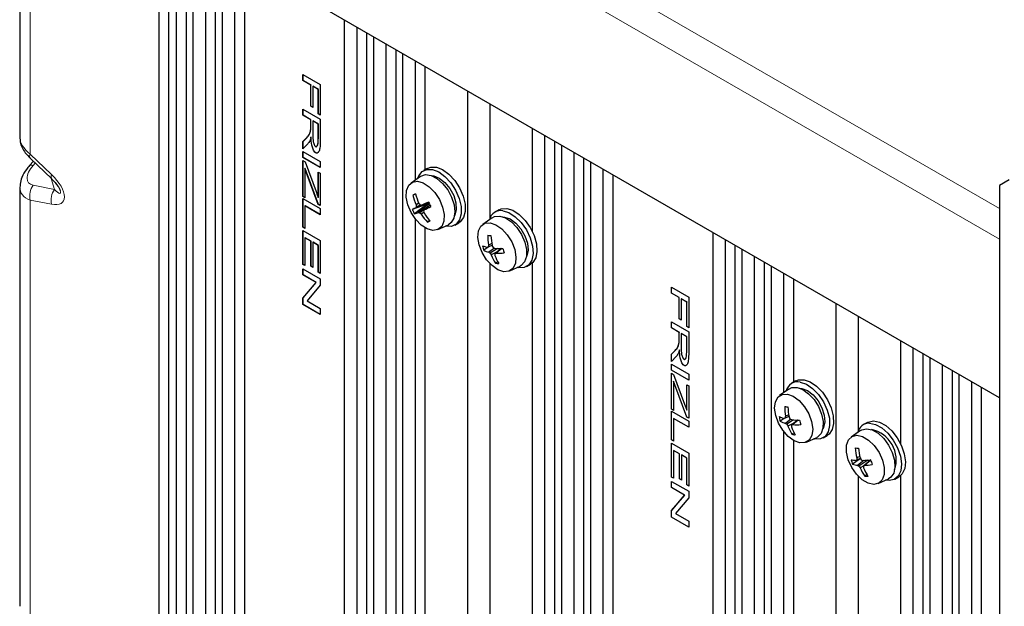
# Paper-space layout 'Blatt2' of a CAD drawing. Header units: millimetres. Extents: x 5 to 418, y 2 to 292.
# Tile 52 of 58: x 232 to 279, y 198 to 226. Entities that reach past the tile are written whole.
import ezdxf

# ---------------------------------------------------------------- set-up
doc = ezdxf.new("R2010")
doc.units = ezdxf.units.MM

psp = doc.layouts.new('Blatt2')

# ---------------------------------------------------------------- linework, layer by layer
at = {"color": 7, "linetype": 'Continuous', "lineweight": 25}
for p, q in [((232.235, 245.842), (232.235, 220.207)), ((239.323, 241.351), (239.323, 99.545)), ((238.852, 241.079), (238.852, 99.273)), ((278.921, 207.822), (239.323, 230.681)), ((239.7, 128.383), (239.7, 230.464)), ((240.172, 126.953), (240.172, 230.191)), ((240.501, 126.763), (240.501, 230.001)), ((241.091, 127.58), (241.091, 229.661)), ((241.562, 126.151), (241.562, 229.389)), ((241.891, 125.961), (241.891, 229.199)), ((242.481, 126.777), (242.481, 228.858)), ((242.953, 125.348), (242.953, 228.586)), ((247.714, 122.599), (247.714, 225.837)), ((248.304, 123.416), (248.304, 225.496)), ((248.776, 121.986), (248.776, 225.224)), ((249.105, 121.796), (249.105, 225.034)), ((249.695, 122.613), (249.695, 224.694)), ((250.166, 121.184), (250.166, 224.422)), ((250.495, 120.994), (250.495, 224.232)), ((251.086, 218.213), (251.086, 223.891)), ((251.557, 218.711), (251.557, 223.619)), ((245.728, 223.246), (246.553, 222.77)), ((245.728, 222.953), (245.728, 223.246)), ((245.73, 222.954), (245.728, 222.953)), ((246.098, 222.739), (245.728, 222.953)), ((245.73, 222.954), (245.73, 223.245)), ((246.1, 222.74), (245.73, 222.954)), ((246.1, 222.74), (246.098, 222.739)), ((246.098, 221.725), (246.098, 222.739)), ((246.1, 221.727), (246.1, 222.74)), ((246.196, 222.685), (246.193, 222.684)), ((246.193, 222.684), (246.193, 221.67)), ((246.458, 222.531), (246.193, 222.684)), ((246.46, 222.533), (246.196, 222.685)), ((246.46, 222.533), (246.458, 222.531)), ((246.458, 221.359), (246.458, 222.531)), ((246.46, 221.36), (246.46, 222.533)), ((246.553, 222.77), (246.553, 221.304)), ((253.583, 119.211), (253.583, 222.449)), ((245.728, 221.592), (246.553, 221.116)), ((245.728, 221.299), (245.728, 221.592)), ((245.73, 221.3), (245.73, 221.591)), ((246.1, 221.727), (246.098, 221.725)), ((246.193, 221.67), (246.098, 221.725)), ((246.193, 221.673), (246.1, 221.727)), ((254.644, 216.397), (254.644, 221.837)), ((245.73, 221.3), (245.728, 221.299)), ((246.098, 221.085), (245.728, 221.299)), ((246.1, 221.087), (245.73, 221.3)), ((246.1, 221.087), (246.098, 221.085)), ((246.098, 220.754), (246.098, 221.085)), ((246.1, 220.755), (246.1, 221.087)), ((246.46, 221.36), (246.458, 221.359)), ((246.553, 221.304), (246.458, 221.359)), ((246.553, 221.307), (246.46, 221.36)), ((246.553, 221.116), (246.553, 220.151)), ((246.097, 220.598), (246.094, 220.597)), ((246.196, 221.032), (246.193, 221.03)), ((246.193, 221.03), (246.193, 220.416)), ((246.458, 220.878), (246.193, 221.03)), ((246.46, 220.879), (246.196, 221.032)), ((246.46, 220.879), (246.458, 220.878)), ((246.458, 220.194), (246.458, 220.878)), ((246.46, 220.195), (246.46, 220.879)), ((256.67, 215.742), (256.67, 220.667)), ((245.728, 220.041), (245.902, 220.226)), ((245.73, 220.042), (245.904, 220.227)), ((246.111, 220.248), (246.109, 220.247)), ((257.26, 118.246), (257.26, 220.326)), ((245.73, 220.042), (245.728, 220.041)), ((245.728, 219.696), (245.728, 220.041)), ((245.956, 219.932), (245.728, 219.696)), ((245.73, 219.698), (245.73, 220.042)), ((257.731, 116.816), (257.731, 220.054)), ((258.06, 116.626), (258.06, 219.864)), ((232.733, 219.24), (233.754, 218.261)), ((245.728, 219.572), (246.553, 219.096)), ((245.728, 219.279), (245.728, 219.572)), ((245.73, 219.28), (245.728, 219.279)), ((246.553, 218.803), (245.728, 219.279)), ((245.73, 219.28), (245.73, 219.571)), ((246.553, 218.806), (245.73, 219.28)), ((246.333, 219.511), (246.33, 219.51)), ((258.651, 117.443), (258.651, 219.524)), ((259.122, 116.013), (259.122, 219.252)), ((232.876, 219.103), (232.697, 218.902)), ((245.728, 219.14), (245.827, 219.083)), ((245.728, 217.418), (245.728, 219.14)), ((245.73, 217.419), (245.73, 219.138)), ((245.825, 218.759), (245.823, 218.758)), ((245.823, 218.758), (245.823, 217.363)), ((245.886, 218.588), (245.823, 218.758)), ((245.888, 218.589), (245.825, 218.759)), ((245.827, 219.083), (246.353, 217.664)), ((246.553, 219.096), (246.553, 218.803)), ((251.655, 218.767), (251.466, 218.658)), ((259.451, 115.824), (259.451, 219.062)), ((260.041, 116.64), (260.041, 218.721)), ((233.759, 218.256), (233.754, 218.261)), ((246.458, 217.045), (245.886, 218.588)), ((246.46, 217.047), (245.888, 218.589)), ((246.458, 218.584), (246.553, 218.529)), ((246.458, 217.381), (246.458, 218.584)), ((246.46, 217.382), (246.46, 218.583)), ((246.553, 218.529), (246.553, 216.99)), ((251.326, 218.383), (250.881, 218.068)), ((260.513, 115.211), (260.513, 218.449)), ((232.235, 217.856), (232.235, 197.889)), ((279.392, 218.22), (278.921, 217.948)), ((278.921, 217.948), (278.921, 76.142)), ((245.73, 217.419), (245.728, 217.418)), ((245.823, 217.363), (245.728, 217.418)), ((245.728, 217.327), (246.553, 216.851)), ((245.728, 215.959), (245.728, 217.327)), ((245.823, 217.366), (245.73, 217.419)), ((245.73, 215.961), (245.73, 217.326)), ((246.46, 217.382), (246.458, 217.381)), ((251.097, 217.541), (250.971, 217.494)), ((245.825, 216.981), (245.823, 216.979)), ((245.823, 216.979), (245.823, 215.905)), ((246.553, 216.558), (245.823, 216.979)), ((246.553, 216.561), (245.825, 216.981)), ((246.46, 217.047), (246.458, 217.045)), ((246.553, 216.99), (246.458, 217.045)), ((246.553, 216.993), (246.46, 217.047)), ((246.553, 216.851), (246.553, 216.558)), ((251.643, 217.067), (250.938, 216.802)), ((251.643, 217.067), (251.048, 216.596)), ((251.73, 217.117), (251.112, 216.889)), ((251.253, 217.1), (251.119, 217.029)), ((251.329, 217.018), (251.139, 216.939)), ((251.749, 217.08), (251.236, 216.658)), ((251.728, 216.969), (251.296, 216.647)), ((251.72, 217.136), (251.382, 217.013)), ((251.783, 217.015), (251.505, 216.782)), ((251.643, 217.067), (251.734, 217.108)), ((251.493, 216.658), (251.361, 216.579)), ((254.744, 216.41), (254.299, 216.095)), ((255.072, 216.794), (254.884, 216.685)), ((245.73, 215.961), (245.728, 215.959)), ((245.823, 215.905), (245.728, 215.959)), ((245.823, 215.907), (245.73, 215.961)), ((251.086, 195.622), (251.086, 216.354)), ((251.557, 196.12), (251.557, 215.93)), ((251.766, 216.283), (251.664, 216.202)), ((252.163, 215.849), (252.658, 216.077)), ((252.966, 216.06), (253.154, 216.169)), ((245.728, 215.808), (246.553, 215.332)), ((245.728, 214.184), (245.728, 215.808)), ((245.73, 214.185), (245.73, 215.807)), ((245.825, 215.461), (245.823, 215.46)), ((245.823, 215.46), (245.823, 214.129)), ((246.109, 215.295), (245.823, 215.46)), ((246.111, 215.296), (245.825, 215.461)), ((265.274, 112.462), (265.274, 215.7)), ((246.111, 215.296), (246.109, 215.295)), ((246.109, 214.098), (246.109, 215.295)), ((246.111, 214.1), (246.111, 215.296)), ((246.206, 215.242), (246.204, 215.24)), ((246.204, 215.24), (246.204, 214.043)), ((246.458, 215.094), (246.204, 215.24)), ((246.46, 215.095), (246.206, 215.242)), ((246.46, 215.095), (246.458, 215.094)), ((246.458, 213.811), (246.458, 215.094)), ((246.46, 213.813), (246.46, 215.095)), ((246.553, 215.332), (246.553, 213.756)), ((254.581, 215.025), (254.342, 214.861)), ((254.747, 215.086), (254.524, 215.004)), ((254.747, 215.091), (254.571, 215.025)), ((254.731, 215.178), (254.575, 215.107)), ((254.849, 214.966), (254.591, 214.766)), ((254.997, 214.951), (254.655, 214.724)), ((265.864, 113.279), (265.864, 215.359)), ((266.336, 111.849), (266.336, 215.087)), ((254.984, 214.789), (254.705, 214.641)), ((255.168, 214.946), (254.874, 214.695)), ((255.201, 214.945), (254.929, 214.721)), ((266.665, 111.659), (266.665, 214.897)), ((267.255, 112.476), (267.255, 214.557)), ((245.73, 214.185), (245.728, 214.184)), ((245.823, 214.129), (245.728, 214.184)), ((245.823, 214.131), (245.73, 214.185)), ((246.111, 214.1), (246.109, 214.098)), ((246.204, 214.043), (246.109, 214.098)), ((246.204, 214.046), (246.111, 214.1)), ((254.644, 193.806), (254.644, 214.22)), ((255.01, 214.318), (254.906, 214.247)), ((255.58, 213.876), (256.075, 214.104)), ((256.384, 214.087), (256.572, 214.196)), ((256.67, 193.151), (256.67, 214.269)), ((267.726, 111.046), (267.726, 214.284)), ((268.055, 110.857), (268.055, 214.095)), ((245.728, 213.983), (246.553, 213.507)), ((245.728, 213.69), (245.728, 213.983)), ((245.73, 213.692), (245.728, 213.69)), ((246.36, 213.326), (245.728, 213.69)), ((245.73, 213.692), (245.73, 213.982)), ((246.362, 213.327), (245.73, 213.692)), ((246.46, 213.813), (246.458, 213.811)), ((246.553, 213.756), (246.458, 213.811)), ((246.553, 213.759), (246.46, 213.813)), ((268.645, 208.076), (268.645, 213.754)), ((245.728, 212.585), (246.36, 213.326)), ((245.73, 212.587), (246.362, 213.327)), ((246.553, 213.195), (245.921, 212.455)), ((246.362, 213.327), (246.36, 213.326)), ((246.553, 213.507), (246.553, 213.195)), ((263.288, 213.109), (264.113, 212.633)), ((263.288, 212.816), (263.288, 213.109)), ((263.29, 212.817), (263.29, 213.107)), ((269.117, 208.574), (269.117, 213.482)), ((263.29, 212.817), (263.288, 212.816)), ((263.658, 212.602), (263.288, 212.816)), ((263.66, 212.603), (263.29, 212.817)), ((263.66, 212.603), (263.658, 212.602)), ((263.658, 211.588), (263.658, 212.602)), ((263.66, 211.59), (263.66, 212.603)), ((264.113, 212.633), (264.113, 211.167)), ((245.73, 212.587), (245.728, 212.585)), ((245.728, 212.274), (245.728, 212.585)), ((245.73, 212.275), (245.728, 212.274)), ((246.553, 211.797), (245.728, 212.274)), ((245.73, 212.275), (245.73, 212.587)), ((246.553, 211.8), (245.73, 212.275)), ((245.921, 212.455), (246.553, 212.09)), ((263.755, 212.548), (263.753, 212.547)), ((263.753, 212.547), (263.753, 211.533)), ((264.018, 212.394), (263.753, 212.547)), ((264.02, 212.396), (263.755, 212.548)), ((264.02, 212.396), (264.018, 212.394)), ((264.018, 211.222), (264.018, 212.394)), ((264.02, 211.223), (264.02, 212.396)), ((271.143, 109.074), (271.143, 212.312)), ((246.553, 212.09), (246.553, 211.797)), ((272.204, 206.26), (272.204, 211.7)), ((263.288, 211.455), (264.113, 210.979)), ((263.288, 211.162), (263.288, 211.455)), ((263.29, 211.163), (263.29, 211.454)), ((263.66, 211.59), (263.658, 211.588)), ((263.753, 211.533), (263.658, 211.588)), ((263.753, 211.536), (263.66, 211.59)), ((264.02, 211.223), (264.018, 211.222)), ((264.113, 211.167), (264.018, 211.222)), ((264.113, 211.17), (264.02, 211.223)), ((263.29, 211.163), (263.288, 211.162)), ((263.658, 210.948), (263.288, 211.162)), ((263.66, 210.95), (263.29, 211.163)), ((263.66, 210.95), (263.658, 210.948)), ((263.658, 210.617), (263.658, 210.948)), ((263.66, 210.618), (263.66, 210.95)), ((263.755, 210.895), (263.753, 210.893)), ((263.753, 210.893), (263.753, 210.279)), ((264.018, 210.741), (263.753, 210.893)), ((264.02, 210.742), (263.755, 210.895)), ((264.02, 210.742), (264.018, 210.741)), ((264.018, 210.057), (264.018, 210.741)), ((264.02, 210.058), (264.02, 210.742)), ((264.113, 210.979), (264.113, 210.014)), ((263.656, 210.461), (263.654, 210.46)), ((274.23, 205.605), (274.23, 210.53)), ((263.288, 209.904), (263.462, 210.089)), ((263.29, 209.905), (263.288, 209.904)), ((263.288, 209.559), (263.288, 209.904)), ((263.515, 209.795), (263.288, 209.559)), ((263.29, 209.905), (263.464, 210.09)), ((263.29, 209.561), (263.29, 209.905)), ((263.671, 210.111), (263.669, 210.11)), ((274.82, 108.109), (274.82, 210.189)), ((275.291, 106.679), (275.291, 209.917)), ((263.288, 209.435), (264.113, 208.959)), ((263.288, 209.142), (263.288, 209.435)), ((263.29, 209.143), (263.29, 209.434)), ((263.893, 209.374), (263.89, 209.373)), ((275.62, 106.489), (275.62, 209.727)), ((276.21, 107.306), (276.21, 209.387)), ((263.29, 209.143), (263.288, 209.142)), ((264.113, 208.666), (263.288, 209.142)), ((263.288, 209.003), (263.387, 208.946)), ((263.288, 207.281), (263.288, 209.003)), ((264.113, 208.668), (263.29, 209.143)), ((263.29, 207.282), (263.29, 209.001)), ((263.387, 208.946), (263.912, 207.527)), ((264.113, 208.959), (264.113, 208.666)), ((276.682, 105.876), (276.682, 209.114)), ((277.011, 105.687), (277.011, 208.925)), ((263.385, 208.622), (263.383, 208.621)), ((263.383, 208.621), (263.383, 207.226)), ((263.446, 208.451), (263.383, 208.621)), ((263.448, 208.452), (263.385, 208.622)), ((264.018, 206.908), (263.446, 208.451)), ((264.02, 206.91), (263.448, 208.452)), ((264.018, 208.447), (264.113, 208.392)), ((264.018, 207.244), (264.018, 208.447)), ((264.02, 207.245), (264.02, 208.446)), ((264.113, 208.392), (264.113, 206.853)), ((269.214, 208.63), (269.026, 208.521)), ((277.601, 106.503), (277.601, 208.584)), ((268.886, 208.246), (268.441, 207.931)), ((278.073, 105.074), (278.073, 208.312)), ((263.29, 207.282), (263.288, 207.281)), ((263.383, 207.226), (263.288, 207.281)), ((263.288, 207.19), (264.113, 206.714)), ((263.288, 205.822), (263.288, 207.19)), ((263.383, 207.228), (263.29, 207.282)), ((263.29, 205.824), (263.29, 207.189)), ((264.02, 207.245), (264.018, 207.244)), ((268.88, 207.018), (268.721, 206.945)), ((263.385, 206.844), (263.383, 206.842)), ((263.383, 206.842), (263.383, 205.767)), ((264.113, 206.421), (263.383, 206.842)), ((264.113, 206.424), (263.385, 206.844)), ((264.02, 206.91), (264.018, 206.908)), ((264.113, 206.853), (264.018, 206.908)), ((264.113, 206.856), (264.02, 206.91)), ((264.113, 206.714), (264.113, 206.421)), ((268.667, 206.847), (268.477, 206.718)), ((268.894, 206.93), (268.667, 206.847)), ((268.893, 206.931), (268.715, 206.865)), ((268.98, 206.803), (268.728, 206.609)), ((269.116, 206.777), (268.793, 206.565)), ((269.15, 206.643), (268.841, 206.482)), ((269.293, 206.765), (269.014, 206.527)), ((269.33, 206.763), (269.07, 206.55)), ((272.632, 206.657), (272.444, 206.548)), ((268.645, 185.485), (268.645, 206.217)), ((269.137, 206.159), (269.032, 206.088)), ((270.526, 205.923), (270.714, 206.032)), ((272.304, 206.273), (271.859, 205.958)), ((263.29, 205.824), (263.288, 205.822)), ((263.383, 205.767), (263.288, 205.822)), ((263.288, 205.671), (264.113, 205.195)), ((263.288, 204.047), (263.288, 205.671)), ((263.383, 205.77), (263.29, 205.824)), ((263.29, 204.048), (263.29, 205.67)), ((269.117, 185.983), (269.117, 205.793)), ((269.723, 205.712), (270.218, 205.94)), ((263.385, 205.324), (263.383, 205.323)), ((263.383, 205.323), (263.383, 203.992)), ((263.669, 205.158), (263.383, 205.323)), ((263.671, 205.159), (263.385, 205.324)), ((263.671, 205.159), (263.669, 205.158)), ((263.669, 203.961), (263.669, 205.158)), ((263.671, 203.963), (263.671, 205.159)), ((263.766, 205.104), (263.764, 205.103)), ((263.764, 205.103), (263.764, 203.906)), ((264.018, 204.957), (263.764, 205.103)), ((264.02, 204.958), (263.766, 205.104)), ((264.113, 205.195), (264.113, 203.619)), ((264.02, 204.958), (264.018, 204.957)), ((264.018, 203.674), (264.018, 204.957)), ((264.02, 203.676), (264.02, 204.958)), ((272.292, 204.922), (271.928, 204.663)), ((272.306, 204.928), (272.083, 204.846)), ((272.272, 205.031), (272.123, 204.96)), ((272.299, 204.941), (272.125, 204.875)), ((272.467, 204.846), (272.165, 204.607)), ((272.644, 204.857), (272.229, 204.573)), ((272.787, 204.864), (272.439, 204.571)), ((272.79, 204.854), (272.49, 204.604)), ((272.463, 204.591), (272.283, 204.493)), ((272.614, 204.17), (272.511, 204.097)), ((263.29, 204.048), (263.288, 204.047)), ((263.383, 203.992), (263.288, 204.047)), ((263.288, 203.846), (264.113, 203.37)), ((263.288, 203.553), (263.288, 203.846)), ((263.383, 203.994), (263.29, 204.048)), ((263.29, 203.555), (263.29, 203.845)), ((263.671, 203.963), (263.669, 203.961)), ((263.764, 203.906), (263.669, 203.961)), ((263.764, 203.909), (263.671, 203.963)), ((272.204, 183.669), (272.204, 204.083)), ((273.14, 203.739), (273.635, 203.967)), ((273.943, 203.95), (274.132, 204.059)), ((274.23, 183.014), (274.23, 204.132)), ((263.29, 203.555), (263.288, 203.553)), ((263.919, 203.189), (263.288, 203.553)), ((263.922, 203.19), (263.29, 203.555)), ((264.02, 203.676), (264.018, 203.674)), ((264.113, 203.619), (264.018, 203.674)), ((264.113, 203.622), (264.02, 203.676)), ((264.113, 203.37), (264.113, 203.058)), ((263.288, 202.448), (263.919, 203.189)), ((263.29, 202.45), (263.922, 203.19)), ((264.113, 203.058), (263.481, 202.318)), ((263.922, 203.19), (263.919, 203.189)), ((263.29, 202.45), (263.288, 202.448)), ((263.288, 202.136), (263.288, 202.448)), ((263.29, 202.138), (263.29, 202.45)), ((263.481, 202.318), (264.113, 201.953)), ((263.29, 202.138), (263.288, 202.136)), ((264.113, 201.66), (263.288, 202.136)), ((264.113, 201.663), (263.29, 202.138)), ((264.113, 201.953), (264.113, 201.66))]:
    psp.add_line(p, q, dxfattribs=at)
at = {"color": 7, "linetype": 'Continuous', "lineweight": 18}
for p, q in [((232.723, 245.161), (232.723, 219.449)), ((239.323, 239.718), (278.921, 216.858)), ((239.323, 238.248), (278.921, 215.388)), ((246.1, 220.755), (246.098, 220.754)), ((245.904, 220.227), (245.902, 220.226)), ((246.46, 220.195), (246.458, 220.194)), ((232.723, 219.449), (233.744, 218.469)), ((232.97, 219.013), (232.867, 218.896)), ((233.887, 217.765), (233.728, 218.285)), ((245.888, 218.589), (245.886, 218.588)), ((232.867, 217.964), (233.887, 217.765)), ((232.723, 217.254), (232.723, 197.13)), ((233.744, 217.055), (232.723, 217.254)), ((263.66, 210.618), (263.658, 210.617)), ((263.464, 210.09), (263.462, 210.089)), ((264.02, 210.058), (264.018, 210.057)), ((263.448, 208.452), (263.446, 208.451))]:
    psp.add_line(p, q, dxfattribs=at)
at = {"color": 7, "linetype": 'Continuous', "lineweight": 25, "flags": 128}
for points in [[(251.199, 218.293), (251.244, 218.41), (251.402, 218.615), (251.627, 218.718), (251.899, 218.711), (252.197, 218.595), (252.497, 218.378), (252.774, 218.079), (253.005, 217.722), (253.173, 217.335), (253.263, 216.951), (253.268, 216.599), (253.188, 216.309), (253.03, 216.104), (252.805, 216.001), (252.533, 216.007), (252.516, 216.011)], [(251.655, 218.767), (251.815, 218.827), (252.088, 218.82), (252.386, 218.704), (252.685, 218.487), (252.962, 218.188), (253.194, 217.831), (253.361, 217.444), (253.452, 217.059), (253.457, 216.708), (253.377, 216.418), (253.218, 216.213), (253.154, 216.169)], [(251.326, 218.383), (251.347, 218.397), (251.569, 218.466), (251.833, 218.428), (252.113, 218.285), (252.386, 218.05), (252.627, 217.744), (252.815, 217.394), (252.933, 217.032), (252.97, 216.688), (252.924, 216.395), (252.798, 216.178), (252.658, 216.077)], [(251.844, 218.424), (251.958, 218.413), (252.226, 218.306), (252.493, 218.096), (252.731, 217.807), (252.912, 217.469), (253.018, 217.119), (253.037, 216.795), (252.967, 216.532), (252.952, 216.504)], [(250.881, 216.668), (250.727, 217.032), (250.653, 217.391), (250.669, 217.71), (250.771, 217.957), (250.95, 218.108), (251.188, 218.149), (251.462, 218.075), (251.746, 217.893), (252.011, 217.623), (252.231, 217.289), (252.386, 216.924), (252.459, 216.565), (252.443, 216.247), (252.341, 216), (252.162, 215.849), (251.924, 215.808), (251.65, 215.882), (251.366, 216.063), (251.101, 216.334), (250.881, 216.668)], [(246.353, 217.664), (246.411, 217.505), (246.458, 217.381)], [(255.072, 216.794), (255.178, 216.84), (255.441, 216.858)], [(255.441, 216.858), (255.736, 216.766), (256.037, 216.571), (256.321, 216.288), (256.564, 215.942), (256.748, 215.559), (256.856, 215.171), (256.881, 214.809), (256.82, 214.503), (256.678, 214.277), (256.572, 214.196)], [(254.744, 216.41), (254.862, 216.47), (255.107, 216.489)], [(255.107, 216.489), (255.381, 216.401), (255.661, 216.213), (255.922, 215.941), (256.141, 215.611), (256.297, 215.251), (256.378, 214.894), (256.376, 214.57), (256.292, 214.31), (256.132, 214.135), (256.075, 214.104)], [(255.253, 216.749), (255.547, 216.657), (255.848, 216.462), (256.132, 216.179), (256.376, 215.833), (256.559, 215.45), (256.668, 215.062), (256.692, 214.7), (256.631, 214.394), (256.489, 214.168), (256.278, 214.041), (256.015, 214.023), (255.933, 214.038)], [(255.261, 216.451), (255.337, 216.446), (255.603, 216.356), (255.873, 216.16), (256.116, 215.88), (256.307, 215.547), (256.425, 215.197), (256.458, 214.867), (256.401, 214.593), (256.37, 214.531)], [(254.648, 216.171), (254.925, 216.079), (255.208, 215.882), (255.467, 215.6), (255.678, 215.258), (255.821, 214.893), (255.88, 214.538), (255.85, 214.229), (255.735, 213.996), (255.545, 213.861), (255.3, 213.839), (255.022, 213.931), (254.74, 214.128), (254.48, 214.411), (254.269, 214.752), (254.127, 215.118), (254.068, 215.473), (254.097, 215.782), (254.212, 216.015), (254.402, 216.149), (254.648, 216.171)], [(269.214, 208.63), (269.346, 208.683), (269.614, 208.689)], [(269.425, 208.581), (269.721, 208.477), (270.022, 208.271), (270.303, 207.981), (270.541, 207.629), (270.717, 207.244), (270.817, 206.858), (270.832, 206.501), (270.762, 206.202), (270.612, 205.986), (270.394, 205.87), (270.126, 205.864), (270.075, 205.874)], [(269.614, 208.689), (269.91, 208.586), (270.211, 208.38), (270.491, 208.09), (270.729, 207.738), (270.905, 207.353), (271.005, 206.966), (271.021, 206.609), (270.951, 206.311), (270.801, 206.095), (270.714, 206.032)], [(268.816, 208.003), (269.095, 207.901), (269.377, 207.694), (269.632, 207.405), (269.838, 207.06), (269.972, 206.693), (270.023, 206.341), (269.985, 206.038), (269.862, 205.814), (269.666, 205.69), (269.416, 205.679), (269.137, 205.782), (268.855, 205.988), (268.599, 206.278), (268.394, 206.623), (268.259, 206.989), (268.209, 207.341), (268.247, 207.644), (268.37, 207.868), (268.566, 207.992), (268.816, 208.003)], [(268.886, 208.246), (269.027, 208.312), (269.276, 208.321)], [(269.276, 208.321), (269.552, 208.222), (269.831, 208.024), (270.089, 207.746), (270.302, 207.411), (270.451, 207.05), (270.524, 206.695), (270.514, 206.376), (270.421, 206.124), (270.254, 205.959), (270.218, 205.94)], [(269.404, 208.287), (269.503, 208.279), (269.771, 208.178), (270.039, 207.973), (270.278, 207.687), (270.464, 207.351), (270.574, 207.001), (270.598, 206.675), (270.533, 206.408), (270.512, 206.367)], [(263.912, 207.527), (263.971, 207.368), (264.018, 207.244)], [(272.632, 206.657), (272.665, 206.674), (272.914, 206.727)], [(272.725, 206.618), (273.012, 206.561), (273.314, 206.397), (273.606, 206.139), (273.865, 205.81), (274.069, 205.436), (274.202, 205.046), (274.254, 204.673), (274.219, 204.346), (274.102, 204.093), (273.911, 203.933), (273.662, 203.88), (273.493, 203.901)], [(272.914, 206.727), (273.201, 206.669), (273.502, 206.505), (273.794, 206.248), (274.053, 205.919), (274.257, 205.545), (274.391, 205.155), (274.442, 204.781), (274.408, 204.455), (274.291, 204.202), (274.132, 204.059)], [(272.133, 206.04), (272.404, 205.98), (272.688, 205.812), (272.957, 205.551), (273.184, 205.223), (273.348, 204.861), (273.432, 204.499), (273.428, 204.174), (273.336, 203.916), (273.166, 203.752), (272.934, 203.697), (272.663, 203.756), (272.379, 203.925), (272.11, 204.185), (271.883, 204.513), (271.719, 204.875), (271.635, 205.237), (271.639, 205.563), (271.731, 205.82), (271.901, 205.985), (272.133, 206.04)], [(272.304, 206.273), (272.358, 206.306), (272.589, 206.357)], [(272.589, 206.357), (272.856, 206.301), (273.137, 206.142), (273.407, 205.893), (273.64, 205.578), (273.817, 205.224), (273.922, 204.862), (273.946, 204.525), (273.885, 204.243), (273.747, 204.04), (273.635, 203.967)]]:
    psp.add_lwpolyline(points, dxfattribs=at)
at = {"color": 7, "linetype": 'Continuous', "lineweight": 18}
for centre, radius, start, end in [((232.903, 219.353), 0.204, 151.8518, 213.5175), ((232.777, 218.759), 0.164, 56.9746, 119.4631), ((233.924, 218.373), 0.204, 151.8518, 213.5175), ((233.575, 217.452), 0.874, 144.1238, 193.085), ((234.595, 217.253), 0.874, 144.1238, 193.085)]:
    psp.add_arc(centre, radius, start, end, dxfattribs=at)
at = {"color": 7, "linetype": 'Continuous', "lineweight": 25}
for centre, radius, start, end in [((256.266, 206.138), 12.53, 114.3801, 114.9996), ((253.62, 218.083), 2.714, 192.5371, 202.8412), ((254.254, 218.417), 3.277, 195.3316, 203.8324), ((252.865, 213.167), 4.114, 115.2162, 117.9335), ((252.462, 216.196), 1.517, 150.6605, 152.81), ((253.633, 217.546), 2.567, 191.6219, 193.6849), ((253.726, 218.949), 3.089, 216.9405, 218.6618), ((251.678, 220.472), 3.472, 263.9821, 265.1088), ((261.864, 193.538), 25.708, 113.2642, 114.0627), ((248.066, 223.594), 7.631, 296.7876, 299.4691), ((254.657, 218.606), 3.284, 206.1842, 210.2627), ((253.361, 217.97), 2.69, 205.7336, 210.7133), ((250.735, 217.847), 1.29, 284.076, 292.8753), ((251.539, 218.114), 1.486, 258.251, 260.5985), ((253.252, 218.434), 2.649, 222.4139, 224.4589), ((253.567, 218.045), 2.649, 213.6084, 224.0815), ((255.274, 214.332), 4.495, 146.9765, 147.8059), ((254.289, 217.615), 2.955, 197.4787, 199.2254), ((254.159, 218.344), 3.158, 212.6165, 221.3293), ((255.169, 216.186), 0.569, 81.5829, 166.4377), ((250.158, 219.641), 3.755, 293.6562, 295.7235), ((254.986, 218.392), 2.849, 260.8603, 263.9933), ((257.258, 215.582), 2.724, 180.0503, 190.0568), ((258.163, 215.758), 3.481, 183.2709, 191.1702), ((254.77, 216.308), 1.327, 248.4496, 259.3179), ((256.675, 215.628), 2.455, 193.0369, 198.19), ((259.028, 205.244), 10.749, 114.4959, 114.7693), ((256.76, 214.955), 2.19, 176.0268, 178.1553), ((257.779, 216.481), 3.337, 204.7522, 206.4153), ((256.178, 217.609), 2.958, 242.0191, 243.5963), ((255.235, 219.881), 4.936, 265.6711, 270.1909), ((254.807, 215.702), 0.961, 241.0948, 257.0158), ((255.64, 216.306), 1.863, 235.7391, 238.0997), ((257, 216.084), 2.711, 210.1124, 212.1545), ((256.762, 215.439), 2.206, 201.1952, 212.7151), ((252.891, 218.931), 4.677, 295.089, 295.8318), ((257.3, 214.783), 2.428, 182.0745, 183.8843), ((257.278, 215.496), 2.556, 200.0718, 209.7817), ((255.036, 217.554), 2.834, 267.832, 275.5613), ((258.22, 215.66), 3.053, 193.5421, 197.6848), ((255.211, 215.949), 1.729, 259.8453, 265.0083), ((269.312, 208.023), 0.569, 78.4836, 166.5287), ((269.236, 210.113), 2.751, 258.5474, 261.8472), ((271.403, 207.365), 2.714, 178.9025, 188.8927), ((272.331, 207.523), 3.489, 182.1788, 190.0261), ((268.969, 208.144), 1.332, 245.7324, 256.8869), ((270.792, 207.428), 2.422, 191.8856, 197.0635), ((268.992, 207.569), 0.996, 238.8239, 254.6486), ((283.462, 169.117), 40.527, 111.3389, 111.4118), ((270.872, 206.738), 2.16, 174.5007, 176.6297), ((269.843, 208.159), 1.909, 234.2707, 236.6143), ((271.15, 207.878), 2.698, 209.1063, 211.1531), ((271.954, 208.261), 3.341, 203.7461, 205.4067), ((270.399, 209.416), 2.973, 240.5324, 242.1227), ((269.527, 211.427), 4.668, 263.6231, 268.4506), ((267.514, 210.191), 3.96, 292.2584, 293.1387), ((271.403, 206.55), 2.389, 180.5474, 182.3548), ((269.277, 209.309), 2.766, 265.7202, 273.7164), ((272.352, 207.409), 3.022, 192.3997, 196.5494), ((272.72, 206.062), 0.557, 89.4265, 167.4606), ((270.866, 207.222), 2.156, 200.084, 211.7314), ((271.376, 207.261), 2.495, 198.939, 208.7546), ((269.404, 207.774), 1.726, 257.5667, 262.828), ((272.509, 204.855), 1.494, 342.0337, 77.6077), ((272.158, 208.828), 3.393, 268.2377, 270.7442), ((274.796, 205.596), 2.748, 183.3388, 193.3948), ((275.634, 205.821), 3.454, 186.4129, 194.4588), ((272.154, 206.25), 1.405, 257.6938, 267.1019), ((274.295, 205.592), 2.543, 196.3411, 201.4284), ((272.247, 205.487), 0.883, 248.7923, 264.6493), ((274.011, 202.073), 3.378, 123.9399, 124.8092), ((274.409, 204.972), 2.286, 180.3118, 182.4306), ((275.22, 206.499), 3.311, 207.7224, 209.3951), ((273.499, 207.573), 2.94, 246.6961, 248.2192), ((272.183, 211.082), 6.242, 272.0665, 275.5409), ((272.248, 207.739), 3.144, 274.4135, 281.2034), ((275.79, 205.777), 3.139, 196.8242, 200.9453), ((273.022, 206.116), 1.735, 240.3929, 242.7973), ((274.516, 206.063), 2.73, 213.0912, 215.1242), ((274.418, 205.461), 2.344, 204.3931, 215.5746), ((266.408, 213.67), 10.917, 303.5394, 303.8574), ((274.977, 204.853), 2.553, 186.3358, 188.1412), ((274.955, 205.571), 2.729, 203.3228, 212.7404), ((272.602, 205.888), 1.794, 267.1198, 271.8621)]:
    psp.add_arc(centre, radius, start, end, dxfattribs=at)
at = {"color": 7, "linetype": 'Continuous', "lineweight": 18}
for centre, major_axis, ratio, start_param, end_param in [((233.902, 219.743), (1.641, -0.612), 0.478485, 3.3181, 4.103498), ((233.574, 218.759), (0.945, 0.654), 0.498917, 2.023863, 3.59466), ((233.128, 218.118), (1.157, -0.95), 0.449224, 5.589643, 7.684038), ((233.902, 218.321), (1.621, 0.695), 0.559554, 2.883292, 3.691458), ((233.599, 218.39), (-0.561, 0.82), 0.158861, 2.322386, 3.634048)]:
    psp.add_ellipse(centre, major_axis=major_axis, ratio=ratio, start_param=start_param, end_param=end_param, dxfattribs=at)
at = {"color": 7, "linetype": 'Continuous', "lineweight": 25}
for points, knots in [([(245.902, 220.226), (245.954, 220.278), (246.048, 220.37), (246.08, 220.528), (246.094, 220.597)], [0, 0, 0, 0, 0.561129, 1, 1, 1, 1]), ([(245.904, 220.227), (245.957, 220.279), (246.05, 220.371), (246.082, 220.529), (246.097, 220.598)], [0, 0, 0, 0, 0.561129, 1, 1, 1, 1]), ([(246.094, 220.597), (246.096, 220.626), (246.098, 220.677), (246.098, 220.731), (246.098, 220.754)], [0, 0, 0, 0, 0.559966, 1, 1, 1, 1]), ([(246.097, 220.598), (246.098, 220.627), (246.101, 220.679), (246.1, 220.732), (246.1, 220.755)], [0, 0, 0, 0, 0.559966, 1, 1, 1, 1]), ([(232.245, 220.168), (232.246, 220.117), (232.249, 219.977), (232.336, 219.754), (232.489, 219.494), (232.648, 219.328), (232.733, 219.24)], [0, 0, 0, 0, 0.140909, 0.39085, 0.674049, 1, 1, 1, 1]), ([(246.109, 220.247), (246.102, 220.218), (246.09, 220.167), (246.072, 220.122), (246.065, 220.102)], [0, 0, 0, 0, 0.56009, 1, 1, 1, 1]), ([(246.33, 219.51), (246.305, 219.531), (246.254, 219.574), (246.191, 219.71), (246.129, 219.939), (246.117, 220.124), (246.109, 220.247)], [0, 0, 0, 0, 0.123428, 0.248389, 0.498581, 1, 1, 1, 1]), ([(246.333, 219.511), (246.308, 219.533), (246.257, 219.576), (246.193, 219.711), (246.131, 219.94), (246.119, 220.125), (246.111, 220.248)], [0, 0, 0, 0, 0.123428, 0.248389, 0.498581, 1, 1, 1, 1]), ([(246.193, 220.416), (246.194, 220.317), (246.195, 220.169), (246.226, 219.98), (246.264, 219.883), (246.296, 219.83), (246.317, 219.813), (246.328, 219.805)], [0, 0, 0, 0, 0.500848, 0.750718, 0.875559, 0.937972, 1, 1, 1, 1]), ([(246.328, 219.805), (246.337, 219.801), (246.356, 219.793), (246.387, 219.803), (246.421, 219.849), (246.455, 219.978), (246.457, 220.108), (246.458, 220.194)], [0, 0, 0, 0, 0.0622346, 0.1246422, 0.2494661, 0.4993297, 1, 1, 1, 1]), ([(246.553, 220.151), (246.553, 220.005), (246.553, 219.787), (246.496, 219.569), (246.43, 219.503), (246.378, 219.49), (246.346, 219.503), (246.33, 219.51)], [0, 0, 0, 0, 0.500937, 0.750449, 0.875261, 0.937731, 1, 1, 1, 1]), ([(246.403, 219.829), (246.406, 219.832), (246.431, 219.859), (246.454, 219.984), (246.458, 220.111), (246.46, 220.195)], [0, 0, 0, 0, 0.043862, 0.362174, 1, 1, 1, 1]), ([(246.065, 220.102), (246.046, 220.068), (246.014, 220.006), (245.974, 219.955), (245.956, 219.932)], [0, 0, 0, 0, 0.559966, 1, 1, 1, 1]), ([(246.451, 219.533), (246.441, 219.522), (246.422, 219.5), (246.38, 219.491), (246.349, 219.505), (246.333, 219.511)], [0, 0, 0, 0, 0.364235, 0.68263, 1, 1, 1, 1]), ([(232.697, 218.902), (232.645, 218.841), (232.497, 218.665), (232.336, 218.368), (232.24, 218.086), (232.245, 217.934), (232.246, 217.895)], [0, 0, 0, 0, 0.2039813, 0.5868114, 0.8942522, 1, 1, 1, 1]), ([(233.758, 218.257), (233.863, 218.148), (234, 218.006), (234.113, 217.812), (234.145, 217.739), (234.155, 217.711), (234.159, 217.698)], [0, 0, 0, 0, 0.666065, 0.86996, 0.942961, 1, 1, 1, 1]), ([(263.462, 210.089), (263.514, 210.141), (263.608, 210.233), (263.64, 210.391), (263.654, 210.46)], [0, 0, 0, 0, 0.561129, 1, 1, 1, 1]), ([(263.464, 210.09), (263.517, 210.142), (263.61, 210.234), (263.642, 210.392), (263.656, 210.461)], [0, 0, 0, 0, 0.561129, 1, 1, 1, 1]), ([(263.654, 210.46), (263.656, 210.489), (263.658, 210.54), (263.658, 210.593), (263.658, 210.617)], [0, 0, 0, 0, 0.559966, 1, 1, 1, 1]), ([(263.656, 210.461), (263.658, 210.49), (263.66, 210.542), (263.66, 210.595), (263.66, 210.618)], [0, 0, 0, 0, 0.559966, 1, 1, 1, 1]), ([(263.753, 210.279), (263.754, 210.18), (263.755, 210.032), (263.785, 209.842), (263.824, 209.746), (263.856, 209.693), (263.877, 209.676), (263.888, 209.668)], [0, 0, 0, 0, 0.500848, 0.750718, 0.875559, 0.937972, 1, 1, 1, 1]), ([(263.624, 209.965), (263.606, 209.931), (263.574, 209.869), (263.533, 209.817), (263.515, 209.795)], [0, 0, 0, 0, 0.559966, 1, 1, 1, 1]), ([(263.669, 210.11), (263.662, 210.081), (263.65, 210.03), (263.632, 209.985), (263.624, 209.965)], [0, 0, 0, 0, 0.56009, 1, 1, 1, 1]), ([(263.89, 209.373), (263.865, 209.394), (263.814, 209.437), (263.751, 209.573), (263.689, 209.802), (263.677, 209.987), (263.669, 210.11)], [0, 0, 0, 0, 0.123428, 0.248389, 0.498581, 1, 1, 1, 1]), ([(263.893, 209.374), (263.867, 209.396), (263.816, 209.439), (263.753, 209.574), (263.691, 209.803), (263.679, 209.988), (263.671, 210.111)], [0, 0, 0, 0, 0.123428, 0.248389, 0.498581, 1, 1, 1, 1]), ([(263.888, 209.668), (263.897, 209.664), (263.916, 209.656), (263.946, 209.666), (263.981, 209.712), (264.015, 209.841), (264.016, 209.971), (264.018, 210.057)], [0, 0, 0, 0, 0.0622346, 0.1246422, 0.2494661, 0.4993297, 1, 1, 1, 1]), ([(264.113, 210.014), (264.113, 209.868), (264.113, 209.65), (264.056, 209.432), (263.99, 209.366), (263.938, 209.353), (263.906, 209.366), (263.89, 209.373)], [0, 0, 0, 0, 0.500937, 0.750449, 0.875261, 0.937731, 1, 1, 1, 1]), ([(263.963, 209.692), (263.966, 209.695), (263.991, 209.722), (264.014, 209.847), (264.017, 209.974), (264.02, 210.058)], [0, 0, 0, 0, 0.043862, 0.362174, 1, 1, 1, 1]), ([(264.011, 209.396), (264.001, 209.385), (263.982, 209.363), (263.94, 209.354), (263.908, 209.368), (263.893, 209.374)], [0, 0, 0, 0, 0.364235, 0.68263, 1, 1, 1, 1])]:
    psp.add_open_spline(points, degree=3, knots=knots, dxfattribs=at)

doc.saveas('drawing.dxf')
